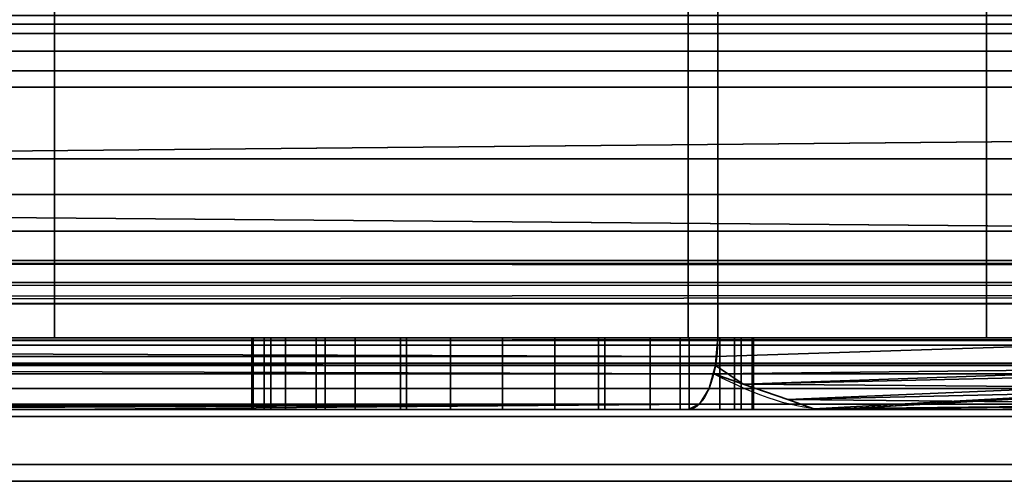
# Model space of a CAD drawing. Header units: millimetres. Extents: x -503 to 6703, y -110 to 193.
# Tile 115 of 256: x -241.74 to -228, y -29 to -22.56. Entities that reach past the tile are written whole.
import ezdxf

# ---------------------------------------------------------------- set-up
doc = ezdxf.new("R2010")
doc.units = ezdxf.units.MM
doc.layers.add('151', color=7, linetype='Continuous', true_color=0xffffff)

# ---------------------------------------------------------------- blocks, each defined once
blk = doc.blocks.new('UG_SURFACE_006')
at = {"layer": '151', "color": 252, "linetype": 'Continuous', "lineweight": 35}
for points in [[(-232, -14.5, 1159), (-306, -14.5, 1159), (-306, -27, 1159), (-232, -27, 1159)], [(-306, -14.5, 1002), (-232, -14.5, 1002), (-232, -27, 1002), (-306, -27, 1002)], [(-241.25, -14.5, 1003), (-248, -14.5, 1003), (-248, -27, 1003), (-241.25, -27, 1003)], [(-248, -14.5, 1158), (-241.25, -14.5, 1158), (-241.25, -27, 1158), (-248, -27, 1158)], [(-241.25, -27, 1003), (-232.414, -27, 1003), (-232.414, -14.5, 1003), (-241.25, -14.5, 1003)], [(-241.25, -14.5, 1158), (-232.414, -14.5, 1158), (-232.414, -27, 1158), (-241.25, -27, 1158)], [(-228.25, -14.5, 1007.164), (-232.414, -14.5, 1003), (-232.414, -27, 1003), (-228.25, -27, 1007.164)], [(-228.25, -27, 1153.836), (-232.414, -27, 1158), (-232.414, -14.5, 1158), (-228.25, -14.5, 1153.836)], [(-224, -14.5, 1151), (-232, -14.5, 1159), (-232, -27, 1159), (-224, -27, 1151)], [(-224, -27, 1010), (-232, -27, 1002), (-232, -14.5, 1002), (-224, -14.5, 1010)], [(-228.25, -27, 1007.164), (-225, -27, 1010.414), (-225, -14.5, 1010.414), (-228.25, -14.5, 1007.164)], [(-228.25, -14.5, 1153.836), (-225, -14.5, 1150.586), (-225, -27, 1150.586), (-228.25, -27, 1153.836)], [(-232, -27, 1159), (-306, -27, 1159), (-306, -27.383, 1158.924), (-232.032, -27.383, 1158.924)], [(-232.032, -27.383, 1002.076), (-306, -27.383, 1002.076), (-306, -27, 1002), (-232, -27, 1002)], [(-241.25, -27, 1014.25), (-248, -27, 1014.25), (-248, -27, 1026.238), (-246.637, -27, 1027.753)], [(-241.25, -27, 1090.5), (-248, -27, 1090.5), (-248, -27, 1096.269), (-246.649, -27, 1097.25)], [(-241.25, -27, 1110.75), (-246.915, -27, 1110.75), (-248, -27, 1111.955)], [(-248, -27, 1111.955), (-248, -27, 1129.75), (-241.25, -27, 1129.75), (-241.25, -27, 1110.75)], [(-247.684, -27, 1037.689), (-248, -27, 1037.918), (-248, -27, 1090.5), (-241.25, -27, 1090.5)], [(-241.25, -27, 1158), (-241.25, -27, 1129.75), (-248, -27, 1129.75), (-248, -27, 1158)], [(-241.25, -27, 1014.25), (-241.25, -27, 1003), (-248, -27, 1003), (-248, -27, 1014.25)], [(-241.25, -27, 1090.5), (-241.25, -27, 1035), (-246.131, -27, 1035), (-247.684, -27, 1037.689)], [(-245.34, -27, 1109), (-246.915, -27, 1110.75), (-241.25, -27, 1110.75)], [(-241.25, -27, 1097.25), (-246.649, -27, 1097.25), (-246.569, -27, 1097.309)], [(-246.649, -27, 1097.25), (-241.25, -27, 1097.25), (-241.25, -27, 1090.5)], [(-241.25, -27, 1035), (-241.25, -27, 1014.25), (-246.637, -27, 1027.753), (-245.546, -27, 1031.115)], [(-241.25, -27, 1097.25), (-246.569, -27, 1097.309), (-244.489, -27, 1100.91)], [(-245.917, -27, 1034.629), (-246.131, -27, 1035), (-241.25, -27, 1035)], [(-245.546, -27, 1031.115), (-245.917, -27, 1034.629), (-241.25, -27, 1035)], [(-244.055, -27, 1105.045), (-245.34, -27, 1109), (-241.25, -27, 1110.75)], [(-241.25, -27, 1110.75), (-241.25, -27, 1097.25), (-244.489, -27, 1100.91), (-244.055, -27, 1105.045)], [(-241.25, -27, 1035), (-238.234, -27, 1027.339), (-238.5, -27, 1026)], [(-241.25, -27, 1014.25), (-238.234, -27, 1022.661), (-237.475, -27, 1021.525)], [(-238.5, -27, 1026), (-238.5, -27, 1024), (-241.25, -27, 1014.25), (-241.25, -27, 1035)], [(-241.25, -27, 1014.25), (-236.339, -27, 1020.766), (-235, -27, 1020.5)], [(-238.5, -27, 1024), (-238.234, -27, 1022.661), (-241.25, -27, 1014.25)], [(-241.25, -27, 1035), (-236.339, -27, 1029.234), (-237.475, -27, 1028.475)], [(-235, -27, 1020.5), (-233.661, -27, 1020.766), (-228.25, -27, 1014.25), (-241.25, -27, 1014.25)], [(-237.475, -27, 1028.475), (-238.234, -27, 1027.339), (-241.25, -27, 1035)], [(-237.475, -27, 1021.525), (-236.339, -27, 1020.766), (-241.25, -27, 1014.25)], [(-241.25, -27, 1035), (-235, -27, 1029.5), (-236.339, -27, 1029.234)], [(-241.25, -27, 1097.25), (-241.25, -27, 1110.75), (-238.329, -27, 1105.082), (-238.481, -27, 1103.634)], [(-228.25, -27, 1097.25), (-241.25, -27, 1097.25), (-235.728, -27, 1100.577), (-234.272, -27, 1100.577)], [(-241.25, -27, 1110.75), (-237.601, -27, 1106.342), (-238.329, -27, 1105.082)], [(-241.25, -27, 1097.25), (-237.057, -27, 1101.168), (-235.728, -27, 1100.577)], [(-238.481, -27, 1103.634), (-238.031, -27, 1102.25), (-241.25, -27, 1097.25)], [(-241.25, -27, 1110.75), (-235, -27, 1107.5), (-236.424, -27, 1107.197)], [(-236.424, -27, 1107.197), (-237.601, -27, 1106.342), (-241.25, -27, 1110.75)], [(-238.031, -27, 1102.25), (-237.057, -27, 1101.168), (-241.25, -27, 1097.25)], [(-241.25, -27, 1129.75), (-241.25, -27, 1158), (-232.414, -27, 1158), (-228.25, -27, 1153.836)], [(-241.25, -27, 1014.25), (-228.25, -27, 1014.25), (-228.25, -27, 1007.164)], [(-228.25, -27, 1007.164), (-232.414, -27, 1003), (-241.25, -27, 1003), (-241.25, -27, 1014.25)], [(-228.25, -27, 1153.836), (-228.25, -27, 1129.75), (-241.25, -27, 1129.75)], [(-228.25, -27, 1129.75), (-228.25, -27, 1110.75), (-241.25, -27, 1110.75), (-241.25, -27, 1129.75)], [(-233.576, -27, 1107.197), (-235, -27, 1107.5), (-241.25, -27, 1110.75), (-228.25, -27, 1110.75)], [(-228.25, -27, 1097.25), (-228.25, -27, 1090.5), (-241.25, -27, 1090.5), (-241.25, -27, 1097.25)], [(-228.25, -27, 1090.5), (-228.25, -27, 1035), (-241.25, -27, 1035), (-241.25, -27, 1090.5)], [(-233.661, -27, 1029.234), (-235, -27, 1029.5), (-241.25, -27, 1035), (-228.25, -27, 1035)], [(-238.5, -28, 1026), (-238.5, -27, 1026), (-238.234, -27, 1027.339), (-238.234, -28, 1027.339)], [(-238.5, -27, 1024), (-238.5, -27, 1026), (-238.5, -28, 1026), (-238.5, -28, 1024)], [(-238.234, -28, 1022.661), (-238.234, -27, 1022.661), (-238.5, -27, 1024), (-238.5, -28, 1024)], [(-238.481, -28, 1103.634), (-238.481, -27, 1103.634), (-238.329, -27, 1105.082), (-238.329, -28, 1105.082)], [(-238.031, -28, 1102.25), (-238.031, -27, 1102.25), (-238.481, -27, 1103.634), (-238.481, -28, 1103.634)], [(-238.329, -28, 1105.082), (-238.329, -27, 1105.082), (-237.601, -27, 1106.342), (-237.601, -28, 1106.342)], [(-238.234, -28, 1027.339), (-238.234, -27, 1027.339), (-237.475, -27, 1028.475), (-237.475, -28, 1028.475)], [(-237.475, -28, 1021.525), (-237.475, -27, 1021.525), (-238.234, -27, 1022.661), (-238.234, -28, 1022.661)], [(-237.057, -28, 1101.168), (-237.057, -27, 1101.168), (-238.031, -27, 1102.25), (-238.031, -28, 1102.25)], [(-237.601, -28, 1106.342), (-237.601, -27, 1106.342), (-236.424, -27, 1107.197), (-236.424, -28, 1107.197)], [(-237.475, -28, 1028.475), (-237.475, -27, 1028.475), (-236.339, -27, 1029.234), (-236.339, -28, 1029.234)], [(-236.339, -28, 1020.766), (-236.339, -27, 1020.766), (-237.475, -27, 1021.525), (-237.475, -28, 1021.525)], [(-235.728, -28, 1100.577), (-235.728, -27, 1100.577), (-237.057, -27, 1101.168), (-237.057, -28, 1101.168)], [(-236.424, -28, 1107.197), (-236.424, -27, 1107.197), (-235, -27, 1107.5), (-235, -28, 1107.5)], [(-236.339, -28, 1029.234), (-236.339, -27, 1029.234), (-235, -27, 1029.5), (-235, -28, 1029.5)], [(-235, -28, 1020.5), (-235, -27, 1020.5), (-236.339, -27, 1020.766), (-236.339, -28, 1020.766)], [(-234.272, -28, 1100.577), (-234.272, -27, 1100.577), (-235.728, -27, 1100.577), (-235.728, -28, 1100.577)], [(-235, -28, 1107.5), (-235, -27, 1107.5), (-233.576, -27, 1107.197), (-233.576, -28, 1107.197)], [(-235, -28, 1029.5), (-235, -27, 1029.5), (-233.661, -27, 1029.234), (-233.661, -28, 1029.234)], [(-233.661, -28, 1020.766), (-233.661, -27, 1020.766), (-235, -27, 1020.5), (-235, -28, 1020.5)], [(-232.943, -28, 1101.168), (-232.943, -27, 1101.168), (-234.272, -27, 1100.577), (-234.272, -28, 1100.577)], [(-234.272, -27, 1100.577), (-232.943, -27, 1101.168), (-228.25, -27, 1097.25)], [(-233.661, -28, 1029.234), (-233.661, -27, 1029.234), (-232.525, -27, 1028.475), (-232.525, -28, 1028.475)], [(-232.525, -28, 1021.525), (-232.525, -27, 1021.525), (-233.661, -27, 1020.766), (-233.661, -28, 1020.766)], [(-228.25, -27, 1014.25), (-233.661, -27, 1020.766), (-232.525, -27, 1021.525)], [(-232.525, -27, 1028.475), (-233.661, -27, 1029.234), (-228.25, -27, 1035)], [(-233.576, -28, 1107.197), (-233.576, -27, 1107.197), (-232.399, -27, 1106.342), (-232.399, -28, 1106.342)], [(-228.25, -27, 1110.75), (-232.399, -27, 1106.342), (-233.576, -27, 1107.197)], [(-231.969, -28, 1102.25), (-231.969, -27, 1102.25), (-232.943, -27, 1101.168), (-232.943, -28, 1101.168)], [(-228.25, -27, 1097.25), (-232.943, -27, 1101.168), (-231.969, -27, 1102.25)], [(-232.525, -28, 1028.475), (-232.525, -27, 1028.475), (-231.766, -27, 1027.339), (-231.766, -28, 1027.339)], [(-231.766, -28, 1022.661), (-231.766, -27, 1022.661), (-232.525, -27, 1021.525), (-232.525, -28, 1021.525)], [(-228.25, -27, 1035), (-231.766, -27, 1027.339), (-232.525, -27, 1028.475)], [(-232.525, -27, 1021.525), (-231.766, -27, 1022.661), (-228.25, -27, 1014.25)], [(-232.399, -28, 1106.342), (-232.399, -27, 1106.342), (-231.671, -27, 1105.082), (-231.671, -28, 1105.082)], [(-231.671, -27, 1105.082), (-232.399, -27, 1106.342), (-228.25, -27, 1110.75)], [(-224, -27, 1151), (-232, -27, 1159), (-232.032, -27.383, 1158.924), (-224.076, -27.383, 1150.968)], [(-232, -27, 1002), (-224, -27, 1010), (-224.076, -27.383, 1010.032), (-232.032, -27.383, 1002.076)], [(-231.519, -28, 1103.634), (-231.519, -27, 1103.634), (-231.969, -27, 1102.25), (-231.969, -28, 1102.25)], [(-228.25, -27, 1097.25), (-231.969, -27, 1102.25), (-231.519, -27, 1103.634)], [(-231.766, -28, 1027.339), (-231.766, -27, 1027.339), (-231.5, -27, 1026), (-231.5, -28, 1026)], [(-231.5, -28, 1024), (-231.5, -27, 1024), (-231.766, -27, 1022.661), (-231.766, -28, 1022.661)], [(-228.25, -27, 1014.25), (-231.766, -27, 1022.661), (-231.5, -27, 1024)], [(-231.5, -27, 1026), (-231.766, -27, 1027.339), (-228.25, -27, 1035)], [(-231.671, -28, 1105.082), (-231.671, -27, 1105.082), (-231.519, -27, 1103.634), (-231.519, -28, 1103.634)], [(-231.519, -27, 1103.634), (-231.671, -27, 1105.082), (-228.25, -27, 1110.75), (-228.25, -27, 1097.25)], [(-231.5, -27, 1026), (-231.5, -27, 1024), (-231.5, -28, 1024), (-231.5, -28, 1026)], [(-228.25, -27, 1035), (-228.25, -27, 1014.25), (-231.5, -27, 1024), (-231.5, -27, 1026)], [(-228.25, -27, 1007.164), (-228.25, -27, 1014.25), (-225, -27, 1014.25), (-225, -27, 1010.414)], [(-225, -27, 1150.586), (-225, -27, 1129.75), (-228.25, -27, 1129.75), (-228.25, -27, 1153.836)], [(-225, -27, 1129.75), (-225, -27, 1110.75), (-228.25, -27, 1110.75), (-228.25, -27, 1129.75)], [(-225, -27, 1110.75), (-225, -27, 1097.25), (-228.25, -27, 1097.25), (-228.25, -27, 1110.75)], [(-225, -27, 1097.25), (-225, -27, 1090.5), (-228.25, -27, 1090.5), (-228.25, -27, 1097.25)], [(-225, -27, 1090.5), (-225, -27, 1035), (-228.25, -27, 1035), (-228.25, -27, 1090.5)], [(-225, -27, 1035), (-225, -27, 1014.25), (-228.25, -27, 1014.25), (-228.25, -27, 1035)], [(-232.032, -27.383, 1158.924), (-306, -27.383, 1158.924), (-306, -27.707, 1158.707), (-232.121, -27.707, 1158.707)], [(-232.121, -27.707, 1002.293), (-306, -27.707, 1002.293), (-306, -27.383, 1002.076), (-232.032, -27.383, 1002.076)], [(-224.076, -27.383, 1150.968), (-232.032, -27.383, 1158.924), (-232.121, -27.707, 1158.707), (-224.293, -27.707, 1150.879)], [(-232.032, -27.383, 1002.076), (-224.076, -27.383, 1010.032), (-224.293, -27.707, 1010.121), (-232.121, -27.707, 1002.293)], [(-232.121, -27.707, 1158.707), (-306, -27.707, 1158.707), (-306, -27.924, 1158.383), (-232.256, -27.924, 1158.383)], [(-232.256, -27.924, 1002.617), (-306, -27.924, 1002.617), (-306, -27.707, 1002.293), (-232.121, -27.707, 1002.293)], [(-224.293, -27.707, 1150.879), (-232.121, -27.707, 1158.707), (-232.256, -27.924, 1158.383), (-224.617, -27.924, 1150.744)], [(-232.121, -27.707, 1002.293), (-224.293, -27.707, 1010.121), (-224.617, -27.924, 1010.256), (-232.256, -27.924, 1002.617)], [(-232.256, -27.924, 1158.383), (-306, -27.924, 1158.383), (-306, -28, 1158), (-266.75, -28, 1158)], [(-306, -27.924, 1002.617), (-232.256, -27.924, 1002.617), (-260, -28, 1003), (-263.25, -28, 1003)], [(-232.256, -27.924, 1158.383), (-266.75, -28, 1158), (-263.25, -28, 1158)], [(-232.256, -27.924, 1158.383), (-263.25, -28, 1158), (-260, -28, 1158)], [(-260, -28, 1158), (-248, -28, 1158), (-232.256, -27.924, 1158.383)], [(-232.256, -27.924, 1002.617), (-248, -28, 1003), (-260, -28, 1003)], [(-232.256, -27.924, 1158.383), (-248, -28, 1158), (-241.25, -28, 1158)], [(-232.256, -27.924, 1002.617), (-241.25, -28, 1003), (-248, -28, 1003)], [(-241.25, -28, 1090.5), (-248, -28, 1090.5), (-248, -28, 1037.918), (-247.684, -28, 1037.689)], [(-241.25, -28, 1110.75), (-241.25, -28, 1129.75), (-248, -28, 1129.75), (-248, -28, 1111.955)], [(-246.649, -28, 1097.25), (-248, -28, 1096.269), (-248, -28, 1090.5), (-241.25, -28, 1090.5)], [(-248, -28, 1111.955), (-246.915, -28, 1110.75), (-241.25, -28, 1110.75)], [(-246.637, -28, 1027.753), (-248, -28, 1026.238), (-248, -28, 1014.25), (-241.25, -28, 1014.25)], [(-248, -28, 1158), (-248, -28, 1129.75), (-241.25, -28, 1129.75), (-241.25, -28, 1158)], [(-248, -28, 1014.25), (-248, -28, 1003), (-241.25, -28, 1003), (-241.25, -28, 1014.25)], [(-247.684, -28, 1037.689), (-246.131, -28, 1035), (-241.25, -28, 1035), (-241.25, -28, 1090.5)], [(-241.25, -28, 1110.75), (-246.915, -28, 1110.75), (-245.34, -28, 1109)], [(-241.25, -28, 1090.5), (-241.25, -28, 1097.25), (-246.649, -28, 1097.25)], [(-246.569, -28, 1097.309), (-246.649, -28, 1097.25), (-241.25, -28, 1097.25)], [(-245.546, -28, 1031.115), (-246.637, -28, 1027.753), (-241.25, -28, 1014.25), (-241.25, -28, 1035)], [(-244.489, -28, 1100.91), (-246.569, -28, 1097.309), (-241.25, -28, 1097.25)], [(-241.25, -28, 1035), (-246.131, -28, 1035), (-245.917, -28, 1034.629)], [(-241.25, -28, 1035), (-245.917, -28, 1034.629), (-245.546, -28, 1031.115)], [(-241.25, -28, 1110.75), (-245.34, -28, 1109), (-244.055, -28, 1105.045)], [(-244.055, -28, 1105.045), (-244.489, -28, 1100.91), (-241.25, -28, 1097.25), (-241.25, -28, 1110.75)], [(-241.25, -28, 1158), (-232.414, -28, 1158), (-232.256, -27.924, 1158.383)], [(-232.256, -27.924, 1002.617), (-232.414, -28, 1003), (-241.25, -28, 1003)], [(-241.25, -28, 1014.25), (-238.234, -28, 1022.661), (-238.5, -28, 1024)], [(-241.25, -28, 1035), (-238.234, -28, 1027.339), (-237.475, -28, 1028.475)], [(-238.5, -28, 1024), (-238.5, -28, 1026), (-241.25, -28, 1035), (-241.25, -28, 1014.25)], [(-238.5, -28, 1026), (-238.234, -28, 1027.339), (-241.25, -28, 1035)], [(-241.25, -28, 1014.25), (-236.339, -28, 1020.766), (-237.475, -28, 1021.525)], [(-241.25, -28, 1035), (-236.339, -28, 1029.234), (-235, -28, 1029.5)], [(-237.475, -28, 1021.525), (-238.234, -28, 1022.661), (-241.25, -28, 1014.25)], [(-235, -28, 1029.5), (-233.661, -28, 1029.234), (-228.25, -28, 1035), (-241.25, -28, 1035)], [(-241.25, -28, 1014.25), (-235, -28, 1020.5), (-236.339, -28, 1020.766)], [(-237.475, -28, 1028.475), (-236.339, -28, 1029.234), (-241.25, -28, 1035)], [(-241.25, -28, 1097.25), (-238.031, -28, 1102.25), (-238.481, -28, 1103.634)], [(-238.481, -28, 1103.634), (-238.329, -28, 1105.082), (-241.25, -28, 1110.75), (-241.25, -28, 1097.25)], [(-228.25, -28, 1110.75), (-241.25, -28, 1110.75), (-235, -28, 1107.5), (-233.576, -28, 1107.197)], [(-241.25, -28, 1110.75), (-237.601, -28, 1106.342), (-236.424, -28, 1107.197)], [(-241.25, -28, 1097.25), (-237.057, -28, 1101.168), (-238.031, -28, 1102.25)], [(-238.329, -28, 1105.082), (-237.601, -28, 1106.342), (-241.25, -28, 1110.75)], [(-241.25, -28, 1097.25), (-228.25, -28, 1097.25), (-234.272, -28, 1100.577), (-235.728, -28, 1100.577)], [(-235.728, -28, 1100.577), (-237.057, -28, 1101.168), (-241.25, -28, 1097.25)], [(-236.424, -28, 1107.197), (-235, -28, 1107.5), (-241.25, -28, 1110.75)], [(-241.25, -28, 1014.25), (-241.25, -28, 1003), (-232.414, -28, 1003), (-228.25, -28, 1007.164)], [(-241.25, -28, 1129.75), (-228.25, -28, 1129.75), (-228.25, -28, 1153.836)], [(-228.25, -28, 1153.836), (-232.414, -28, 1158), (-241.25, -28, 1158), (-241.25, -28, 1129.75)], [(-228.25, -28, 1007.164), (-228.25, -28, 1014.25), (-241.25, -28, 1014.25)], [(-241.25, -28, 1129.75), (-241.25, -28, 1110.75), (-228.25, -28, 1110.75), (-228.25, -28, 1129.75)], [(-241.25, -28, 1097.25), (-241.25, -28, 1090.5), (-228.25, -28, 1090.5), (-228.25, -28, 1097.25)], [(-241.25, -28, 1090.5), (-241.25, -28, 1035), (-228.25, -28, 1035), (-228.25, -28, 1090.5)], [(-233.661, -28, 1020.766), (-235, -28, 1020.5), (-241.25, -28, 1014.25), (-228.25, -28, 1014.25)], [(-232.943, -28, 1101.168), (-234.272, -28, 1100.577), (-228.25, -28, 1097.25)], [(-228.25, -28, 1035), (-233.661, -28, 1029.234), (-232.525, -28, 1028.475)], [(-232.525, -28, 1021.525), (-233.661, -28, 1020.766), (-228.25, -28, 1014.25)], [(-233.576, -28, 1107.197), (-232.399, -28, 1106.342), (-228.25, -28, 1110.75)], [(-231.969, -28, 1102.25), (-232.943, -28, 1101.168), (-228.25, -28, 1097.25)], [(-228.25, -28, 1014.25), (-231.766, -28, 1022.661), (-232.525, -28, 1021.525)], [(-232.525, -28, 1028.475), (-231.766, -28, 1027.339), (-228.25, -28, 1035)], [(-224.617, -27.924, 1150.744), (-232.256, -27.924, 1158.383), (-232.414, -28, 1158), (-228.25, -28, 1153.836)], [(-228.25, -28, 1007.164), (-232.414, -28, 1003), (-232.256, -27.924, 1002.617), (-224.617, -27.924, 1010.256)], [(-228.25, -28, 1110.75), (-232.399, -28, 1106.342), (-231.671, -28, 1105.082)], [(-231.519, -28, 1103.634), (-231.969, -28, 1102.25), (-228.25, -28, 1097.25)], [(-228.25, -28, 1035), (-231.766, -28, 1027.339), (-231.5, -28, 1026)], [(-231.5, -28, 1024), (-231.766, -28, 1022.661), (-228.25, -28, 1014.25)], [(-228.25, -28, 1097.25), (-228.25, -28, 1110.75), (-231.671, -28, 1105.082), (-231.519, -28, 1103.634)], [(-231.5, -28, 1026), (-231.5, -28, 1024), (-228.25, -28, 1014.25), (-228.25, -28, 1035)], [(-228.25, -28, 1153.836), (-225, -28, 1150.586), (-224.617, -27.924, 1150.744)], [(-224.617, -27.924, 1010.256), (-225, -28, 1010.414), (-228.25, -28, 1007.164)], [(-228.25, -28, 1153.836), (-228.25, -28, 1129.75), (-225, -28, 1129.75), (-225, -28, 1150.586)], [(-225, -28, 1010.414), (-225, -28, 1014.25), (-228.25, -28, 1014.25), (-228.25, -28, 1007.164)], [(-228.25, -28, 1129.75), (-228.25, -28, 1110.75), (-225, -28, 1110.75), (-225, -28, 1129.75)], [(-228.25, -28, 1110.75), (-228.25, -28, 1097.25), (-225, -28, 1097.25), (-225, -28, 1110.75)], [(-228.25, -28, 1097.25), (-228.25, -28, 1090.5), (-225, -28, 1090.5), (-225, -28, 1097.25)], [(-228.25, -28, 1090.5), (-228.25, -28, 1035), (-225, -28, 1035), (-225, -28, 1090.5)], [(-228.25, -28, 1035), (-228.25, -28, 1014.25), (-225, -28, 1014.25), (-225, -28, 1035)]]:
    blk.add_3dface(points, dxfattribs=at)
blk = doc.blocks.new('UG_SURFACE_017')
at = {"layer": '151', "color": 250, "linetype": 'Continuous', "lineweight": 35}
for points in [[(-308.5, -21.648, 0.728), (308.5, -21.648, 0.728), (308.5, -22.621, 1.379), (-308.5, -22.621, 1.379)], [(-308.5, -23.5, 23.5), (308.5, -23.5, 23.5), (308.5, -22.5, 23.5), (-308.5, -22.5, 23.5)], [(-308.5, -22.621, 1.379), (308.5, -22.621, 1.379), (308.5, -23.272, 2.352), (-308.5, -23.272, 2.352)], [(-308.5, -23.272, 2.352), (308.5, -23.272, 2.352), (308.5, -23.5, 3.5), (-308.5, -23.5, 3.5)], [(-308.5, -23.5, 3.5), (308.5, -23.5, 3.5), (308.5, -23.5, 23.5), (-308.5, -23.5, 23.5)]]:
    blk.add_3dface(points, dxfattribs=at)
blk = doc.blocks.new('UG_SURFACE_018')
at = {"layer": '151', "color": 252, "linetype": 'Continuous', "lineweight": 35}
for points in [[(-308.5, -20.228, 24), (308.5, -20.228, 24), (308.5, -23.5, 24), (-308.5, -23.5, 24)], [(-308.5, -24.5, 30.5), (308.5, -24.5, 30.5), (308.5, -20.25, 30.5), (-308.5, -20.25, 30.5)], [(-308.5, -23, 28), (308.5, -23, 28), (308.5, -23.5, 29.5), (-308.5, -23.5, 29.5)], [(-308.5, -23.5, 26.5), (308.5, -23.5, 26.5), (308.5, -23, 28), (-308.5, -23, 28)], [(-308.5, -23.5, 0.5), (308.5, -23.5, 0.5), (308.5, -24.5, 0.5), (-308.5, -24.5, 0.5)], [(-308.5, -23.5, 24), (308.5, -23.5, 24), (308.5, -23.5, 0.5), (-308.5, -23.5, 0.5)], [(-308.5, -23.5, 29.5), (308.5, -23.5, 29.5), (308.5, -24.5, 29.5), (-308.5, -24.5, 29.5)], [(-308.5, -24.5, 26.5), (308.5, -24.5, 26.5), (308.5, -23.5, 26.5), (-308.5, -23.5, 26.5)], [(-308.5, -24.5, 0.5), (308.5, -24.5, 0.5), (308.5, -24.5, 26.5), (-308.5, -24.5, 26.5)], [(-308.5, -24.5, 29.5), (308.5, -24.5, 29.5), (308.5, -24.5, 30.5), (-308.5, -24.5, 30.5)]]:
    blk.add_3dface(points, dxfattribs=at)
blk = doc.blocks.new('UG_SURFACE_041')
at = {"layer": '151', "color": 35, "linetype": 'Continuous', "lineweight": 35}
for points in [[(-306, -14.5, 1002), (-232, -14.5, 1002), (-232, -27, 1002), (-306, -27, 1002)], [(-232, -14.5, 1159), (-306, -14.5, 1159), (-306, -27, 1159), (-232, -27, 1159)], [(-241.25, -14.5, 1003), (-248, -14.5, 1003), (-248, -27, 1003), (-241.25, -27, 1003)], [(-248, -14.5, 1158), (-241.25, -14.5, 1158), (-241.25, -27, 1158), (-248, -27, 1158)], [(-241.25, -27, 1003), (-232.414, -27, 1003), (-232.414, -14.5, 1003), (-241.25, -14.5, 1003)], [(-241.25, -14.5, 1158), (-232.414, -14.5, 1158), (-232.414, -27, 1158), (-241.25, -27, 1158)], [(-228.25, -14.5, 1007.164), (-232.414, -14.5, 1003), (-232.414, -27, 1003), (-228.25, -27, 1007.164)], [(-228.25, -27, 1153.836), (-232.414, -27, 1158), (-232.414, -14.5, 1158), (-228.25, -14.5, 1153.836)], [(-224, -14.5, 1151), (-232, -14.5, 1159), (-232, -27, 1159), (-224, -27, 1151)], [(-224, -27, 1010), (-232, -27, 1002), (-232, -14.5, 1002), (-224, -14.5, 1010)], [(-228.25, -27, 1007.164), (-225, -27, 1010.414), (-225, -14.5, 1010.414), (-228.25, -14.5, 1007.164)], [(-228.25, -14.5, 1153.836), (-225, -14.5, 1150.586), (-225, -27, 1150.586), (-228.25, -27, 1153.836)], [(309, -30, 2017), (309, -19.41, 2017), (-309, -19.41, 2017), (-309, -24.75, 2017)], [(-307, -19.41, 30.5), (307, -19.41, 30.5), (-309, -25, 30.5), (-309, -24.75, 30.5)], [(307, -19.41, 30.5), (309, -19.41, 30.5), (309, -25, 30.5), (-309, -25, 30.5)], [(-219, -22.753, 1171.853), (-306, -22.753, 1171.853), (-306, -19.5, 1172.5), (-219, -19.5, 1172.5)], [(-219, -19.5, 996.5), (-306, -19.5, 996.5), (-306, -22.753, 997.147), (-219, -22.753, 997.147)], [(-219, -25.51, 1170.01), (-306, -25.51, 1170.01), (-306, -22.753, 1171.853), (-219, -22.753, 1171.853)], [(-219, -22.753, 997.147), (-306, -22.753, 997.147), (-306, -25.51, 998.99), (-219, -25.51, 998.99)], [(-309, -24.75, 2017), (-309, -30, 2017), (309, -30, 2017)], [(-309, -30), (-309, -25), (309, -25), (309, -30)], [(-309, -25), (-309, -25, 30.5), (309, -25, 30.5), (309, -25)], [(-219, -27.353, 1167.253), (-306, -27.353, 1167.253), (-306, -25.51, 1170.01), (-219, -25.51, 1170.01)], [(-219, -25.51, 998.99), (-306, -25.51, 998.99), (-306, -27.353, 1001.747), (-219, -27.353, 1001.747)], [(-306, -27, 1002), (-232, -27, 1002), (-232.021, -27.257, 1002.051)], [(-232.021, -27.257, 1002.051), (-306, -27.26, 1002.035), (-306, -27, 1002)], [(-232, -27, 1159), (-306, -27, 1159), (-306, -27.383, 1158.924), (-232.032, -27.383, 1158.924)], [(-241.25, -27, 1014.25), (-248, -27, 1014.25), (-248, -27, 1026.238), (-246.637, -27, 1027.753)], [(-241.25, -27, 1090.5), (-248, -27, 1090.5), (-248, -27, 1096.269), (-246.649, -27, 1097.25)], [(-241.25, -27, 1110.75), (-246.915, -27, 1110.75), (-248, -27, 1111.955)], [(-248, -27, 1111.955), (-248, -27, 1129.75), (-241.25, -27, 1129.75), (-241.25, -27, 1110.75)], [(-247.684, -27, 1037.689), (-248, -27, 1037.918), (-248, -27, 1090.5), (-241.25, -27, 1090.5)], [(-241.25, -27, 1158), (-241.25, -27, 1129.75), (-248, -27, 1129.75), (-248, -27, 1158)], [(-241.25, -27, 1014.25), (-241.25, -27, 1003), (-248, -27, 1003), (-248, -27, 1014.25)], [(-241.25, -27, 1090.5), (-241.25, -27, 1035), (-246.131, -27, 1035), (-247.684, -27, 1037.689)], [(-245.34, -27, 1109), (-246.915, -27, 1110.75), (-241.25, -27, 1110.75)], [(-241.25, -27, 1097.25), (-246.649, -27, 1097.25), (-246.569, -27, 1097.309)], [(-246.649, -27, 1097.25), (-241.25, -27, 1097.25), (-241.25, -27, 1090.5)], [(-241.25, -27, 1035), (-241.25, -27, 1014.25), (-246.637, -27, 1027.753), (-245.546, -27, 1031.115)], [(-241.25, -27, 1097.25), (-246.569, -27, 1097.309), (-244.489, -27, 1100.91)], [(-245.917, -27, 1034.629), (-246.131, -27, 1035), (-241.25, -27, 1035)], [(-245.546, -27, 1031.115), (-245.917, -27, 1034.629), (-241.25, -27, 1035)], [(-244.055, -27, 1105.045), (-245.34, -27, 1109), (-241.25, -27, 1110.75)], [(-241.25, -27, 1110.75), (-241.25, -27, 1097.25), (-244.489, -27, 1100.91), (-244.055, -27, 1105.045)], [(-241.25, -27, 1035), (-238.234, -27, 1027.339), (-238.5, -27, 1026)], [(-241.25, -27, 1014.25), (-238.234, -27, 1022.661), (-237.475, -27, 1021.525)], [(-238.5, -27, 1026), (-238.5, -27, 1024), (-241.25, -27, 1014.25), (-241.25, -27, 1035)], [(-241.25, -27, 1014.25), (-236.339, -27, 1020.766), (-235, -27, 1020.5)], [(-238.5, -27, 1024), (-238.234, -27, 1022.661), (-241.25, -27, 1014.25)], [(-241.25, -27, 1035), (-236.339, -27, 1029.234), (-237.475, -27, 1028.475)], [(-235, -27, 1020.5), (-233.661, -27, 1020.766), (-228.25, -27, 1014.25), (-241.25, -27, 1014.25)], [(-237.475, -27, 1028.475), (-238.234, -27, 1027.339), (-241.25, -27, 1035)], [(-237.475, -27, 1021.525), (-236.339, -27, 1020.766), (-241.25, -27, 1014.25)], [(-241.25, -27, 1035), (-235, -27, 1029.5), (-236.339, -27, 1029.234)], [(-241.25, -27, 1097.25), (-241.25, -27, 1110.75), (-238.329, -27, 1105.082), (-238.481, -27, 1103.634)], [(-228.25, -27, 1097.25), (-241.25, -27, 1097.25), (-235.728, -27, 1100.577), (-234.272, -27, 1100.577)], [(-241.25, -27, 1110.75), (-237.601, -27, 1106.342), (-238.329, -27, 1105.082)], [(-241.25, -27, 1097.25), (-237.057, -27, 1101.168), (-235.728, -27, 1100.577)], [(-238.481, -27, 1103.634), (-238.031, -27, 1102.25), (-241.25, -27, 1097.25)], [(-241.25, -27, 1110.75), (-235, -27, 1107.5), (-236.424, -27, 1107.197)], [(-236.424, -27, 1107.197), (-237.601, -27, 1106.342), (-241.25, -27, 1110.75)], [(-238.031, -27, 1102.25), (-237.057, -27, 1101.168), (-241.25, -27, 1097.25)], [(-241.25, -27, 1129.75), (-241.25, -27, 1158), (-232.414, -27, 1158), (-228.25, -27, 1153.836)], [(-241.25, -27, 1014.25), (-228.25, -27, 1014.25), (-228.25, -27, 1007.164)], [(-228.25, -27, 1007.164), (-232.414, -27, 1003), (-241.25, -27, 1003), (-241.25, -27, 1014.25)], [(-228.25, -27, 1153.836), (-228.25, -27, 1129.75), (-241.25, -27, 1129.75)], [(-228.25, -27, 1129.75), (-228.25, -27, 1110.75), (-241.25, -27, 1110.75), (-241.25, -27, 1129.75)], [(-233.576, -27, 1107.197), (-235, -27, 1107.5), (-241.25, -27, 1110.75), (-228.25, -27, 1110.75)], [(-228.25, -27, 1097.25), (-228.25, -27, 1090.5), (-241.25, -27, 1090.5), (-241.25, -27, 1097.25)], [(-228.25, -27, 1090.5), (-228.25, -27, 1035), (-241.25, -27, 1035), (-241.25, -27, 1090.5)], [(-233.661, -27, 1029.234), (-235, -27, 1029.5), (-241.25, -27, 1035), (-228.25, -27, 1035)], [(-238.5, -28, 1026), (-238.5, -27, 1026), (-238.234, -27, 1027.339), (-238.234, -28, 1027.339)], [(-238.5, -27, 1024), (-238.5, -27, 1026), (-238.5, -28, 1026), (-238.5, -28, 1024)], [(-238.234, -28, 1022.661), (-238.234, -27, 1022.661), (-238.5, -27, 1024), (-238.5, -28, 1024)], [(-238.481, -28, 1103.634), (-238.481, -27, 1103.634), (-238.329, -27, 1105.082), (-238.329, -28, 1105.082)], [(-238.031, -28, 1102.25), (-238.031, -27, 1102.25), (-238.481, -27, 1103.634), (-238.481, -28, 1103.634)], [(-238.329, -28, 1105.082), (-238.329, -27, 1105.082), (-237.601, -27, 1106.342), (-237.601, -28, 1106.342)], [(-238.234, -28, 1027.339), (-238.234, -27, 1027.339), (-237.475, -27, 1028.475), (-237.475, -28, 1028.475)], [(-237.475, -28, 1021.525), (-237.475, -27, 1021.525), (-238.234, -27, 1022.661), (-238.234, -28, 1022.661)], [(-237.057, -28, 1101.168), (-237.057, -27, 1101.168), (-238.031, -27, 1102.25), (-238.031, -28, 1102.25)], [(-237.601, -28, 1106.342), (-237.601, -27, 1106.342), (-236.424, -27, 1107.197), (-236.424, -28, 1107.197)], [(-237.475, -28, 1028.475), (-237.475, -27, 1028.475), (-236.339, -27, 1029.234), (-236.339, -28, 1029.234)], [(-236.339, -28, 1020.766), (-236.339, -27, 1020.766), (-237.475, -27, 1021.525), (-237.475, -28, 1021.525)], [(-235.728, -28, 1100.577), (-235.728, -27, 1100.577), (-237.057, -27, 1101.168), (-237.057, -28, 1101.168)], [(-236.424, -28, 1107.197), (-236.424, -27, 1107.197), (-235, -27, 1107.5), (-235, -28, 1107.5)], [(-236.339, -28, 1029.234), (-236.339, -27, 1029.234), (-235, -27, 1029.5), (-235, -28, 1029.5)], [(-235, -28, 1020.5), (-235, -27, 1020.5), (-236.339, -27, 1020.766), (-236.339, -28, 1020.766)], [(-234.272, -28, 1100.577), (-234.272, -27, 1100.577), (-235.728, -27, 1100.577), (-235.728, -28, 1100.577)], [(-235, -28, 1029.5), (-235, -27, 1029.5), (-233.661, -27, 1029.234), (-233.661, -28, 1029.234)], [(-233.661, -28, 1020.766), (-233.661, -27, 1020.766), (-235, -27, 1020.5), (-235, -28, 1020.5)], [(-235, -28, 1107.5), (-235, -27, 1107.5), (-233.576, -27, 1107.197), (-233.576, -28, 1107.197)], [(-234.272, -27, 1100.577), (-232.943, -27, 1101.168), (-228.25, -27, 1097.25)], [(-232.943, -28, 1101.168), (-232.943, -27, 1101.168), (-234.272, -27, 1100.577), (-234.272, -28, 1100.577)], [(-228.25, -27, 1014.25), (-233.661, -27, 1020.766), (-232.525, -27, 1021.525)], [(-232.525, -27, 1028.475), (-233.661, -27, 1029.234), (-228.25, -27, 1035)], [(-233.661, -28, 1029.234), (-233.661, -27, 1029.234), (-232.525, -27, 1028.475), (-232.525, -28, 1028.475)], [(-232.525, -28, 1021.525), (-232.525, -27, 1021.525), (-233.661, -27, 1020.766), (-233.661, -28, 1020.766)], [(-228.25, -27, 1110.75), (-232.399, -27, 1106.342), (-233.576, -27, 1107.197)], [(-233.576, -28, 1107.197), (-233.576, -27, 1107.197), (-232.399, -27, 1106.342), (-232.399, -28, 1106.342)], [(-228.25, -27, 1097.25), (-232.943, -27, 1101.168), (-231.969, -27, 1102.25)], [(-231.969, -28, 1102.25), (-231.969, -27, 1102.25), (-232.943, -27, 1101.168), (-232.943, -28, 1101.168)], [(-228.25, -27, 1035), (-231.766, -27, 1027.339), (-232.525, -27, 1028.475)], [(-232.525, -27, 1021.525), (-231.766, -27, 1022.661), (-228.25, -27, 1014.25)], [(-232.525, -28, 1028.475), (-232.525, -27, 1028.475), (-231.766, -27, 1027.339), (-231.766, -28, 1027.339)], [(-231.766, -28, 1022.661), (-231.766, -27, 1022.661), (-232.525, -27, 1021.525), (-232.525, -28, 1021.525)], [(-231.671, -27, 1105.082), (-232.399, -27, 1106.342), (-228.25, -27, 1110.75)], [(-232.399, -28, 1106.342), (-232.399, -27, 1106.342), (-231.671, -27, 1105.082), (-231.671, -28, 1105.082)], [(-224, -27, 1010), (-224.076, -27.383, 1010.032), (-232.032, -27.383, 1002.076), (-232.021, -27.257, 1002.051)], [(-224, -27, 1151), (-232, -27, 1159), (-232.032, -27.383, 1158.924), (-224.076, -27.383, 1150.968)], [(-232.021, -27.257, 1002.051), (-232, -27, 1002), (-224, -27, 1010)], [(-228.25, -27, 1097.25), (-231.969, -27, 1102.25), (-231.519, -27, 1103.634)], [(-231.519, -28, 1103.634), (-231.519, -27, 1103.634), (-231.969, -27, 1102.25), (-231.969, -28, 1102.25)], [(-228.25, -27, 1014.25), (-231.766, -27, 1022.661), (-231.5, -27, 1024)], [(-231.5, -27, 1026), (-231.766, -27, 1027.339), (-228.25, -27, 1035)], [(-231.766, -28, 1027.339), (-231.766, -27, 1027.339), (-231.5, -27, 1026), (-231.5, -28, 1026)], [(-231.5, -28, 1024), (-231.5, -27, 1024), (-231.766, -27, 1022.661), (-231.766, -28, 1022.661)], [(-231.519, -27, 1103.634), (-231.671, -27, 1105.082), (-228.25, -27, 1110.75), (-228.25, -27, 1097.25)], [(-231.671, -28, 1105.082), (-231.671, -27, 1105.082), (-231.519, -27, 1103.634), (-231.519, -28, 1103.634)], [(-228.25, -27, 1035), (-228.25, -27, 1014.25), (-231.5, -27, 1024), (-231.5, -27, 1026)], [(-231.5, -27, 1026), (-231.5, -27, 1024), (-231.5, -28, 1024), (-231.5, -28, 1026)], [(-228.25, -27, 1007.164), (-228.25, -27, 1014.25), (-225, -27, 1014.25), (-225, -27, 1010.414)], [(-225, -27, 1150.586), (-225, -27, 1129.75), (-228.25, -27, 1129.75), (-228.25, -27, 1153.836)], [(-225, -27, 1129.75), (-225, -27, 1110.75), (-228.25, -27, 1110.75), (-228.25, -27, 1129.75)], [(-225, -27, 1110.75), (-225, -27, 1097.25), (-228.25, -27, 1097.25), (-228.25, -27, 1110.75)], [(-225, -27, 1097.25), (-225, -27, 1090.5), (-228.25, -27, 1090.5), (-228.25, -27, 1097.25)], [(-225, -27, 1090.5), (-225, -27, 1035), (-228.25, -27, 1035), (-228.25, -27, 1090.5)], [(-225, -27, 1035), (-225, -27, 1014.25), (-228.25, -27, 1014.25), (-228.25, -27, 1035)], [(-306, -27.26, 1002.035), (-232.021, -27.257, 1002.051), (-232.032, -27.383, 1002.076)], [(-306, -27.26, 1002.035), (-232.032, -27.383, 1002.076), (-232.056, -27.503, 1002.136)], [(-232.056, -27.503, 1002.136), (-306, -27.503, 1002.136), (-306, -27.26, 1002.035)], [(-219, -28, 1164), (-306, -28, 1164), (-306, -27.353, 1167.253), (-219, -27.353, 1167.253)], [(-219, -27.353, 1001.747), (-306, -27.353, 1001.747), (-306, -27.503, 1002.136), (-232.056, -27.503, 1002.136)], [(-232.032, -27.383, 1158.924), (-306, -27.383, 1158.924), (-306, -27.707, 1158.707), (-232.121, -27.707, 1158.707)], [(-224.076, -27.383, 1150.968), (-232.032, -27.383, 1158.924), (-232.121, -27.707, 1158.707), (-224.293, -27.707, 1150.879)], [(-219, -27.353, 1001.747), (-232.056, -27.503, 1002.136), (-231.647, -27.644, 1002.836)], [(-231.647, -27.644, 1002.836), (-232.056, -27.503, 1002.136), (-232.032, -27.383, 1002.076)], [(-231.647, -27.644, 1002.836), (-232.032, -27.383, 1002.076), (-224.076, -27.383, 1010.032)], [(-219, -27.353, 1001.747), (-231.647, -27.644, 1002.836), (-231.023, -27.86, 1003.904)], [(-224.076, -27.383, 1010.032), (-224.293, -27.707, 1010.121), (-231.647, -27.644, 1002.836)], [(-231.023, -27.86, 1003.904), (-230.657, -27.987, 1004.53), (-219, -27.353, 1001.747)], [(-219, -27.353, 1001.747), (-230.657, -27.987, 1004.53), (-230.426, -28, 1004.977)], [(-219, -27.353, 1001.747), (-230.426, -28, 1004.977), (-230.414, -28, 1005)], [(-230.414, -28, 1005), (-219, -28, 1005), (-219, -27.353, 1001.747)], [(-232.121, -27.707, 1158.707), (-306, -27.707, 1158.707), (-306, -27.924, 1158.383), (-232.256, -27.924, 1158.383)], [(-224.293, -27.707, 1150.879), (-232.121, -27.707, 1158.707), (-232.256, -27.924, 1158.383), (-224.617, -27.924, 1150.744)], [(-231.023, -27.86, 1003.904), (-231.647, -27.644, 1002.836), (-224.293, -27.707, 1010.121)], [(-224.293, -27.707, 1010.121), (-224.617, -27.924, 1010.256), (-231.023, -27.86, 1003.904)], [(-230.657, -27.987, 1004.53), (-231.023, -27.86, 1003.904), (-224.617, -27.924, 1010.256)], [(-232.256, -27.924, 1158.383), (-306, -27.924, 1158.383), (-306, -28, 1158), (-232.414, -28, 1158)], [(-232.414, -28, 1158), (-306, -28, 1158), (-306, -28, 1164), (-219, -28, 1164)], [(-238.5, -28, 1024), (-231.5, -28, 1024), (-231.766, -28, 1022.661), (-232.525, -28, 1021.525)], [(-231.5, -28, 1026), (-238.5, -28, 1026), (-238.234, -28, 1027.339), (-237.475, -28, 1028.475)], [(-238.5, -28, 1024), (-238.5, -28, 1026), (-231.5, -28, 1026), (-231.5, -28, 1024)], [(-237.475, -28, 1021.525), (-238.234, -28, 1022.661), (-238.5, -28, 1024), (-232.525, -28, 1021.525)], [(-238.031, -28, 1102.25), (-238.481, -28, 1103.634), (-238.329, -28, 1105.082), (-235, -28, 1104)], [(-238.329, -28, 1105.082), (-237.601, -28, 1106.342), (-236.424, -28, 1107.197), (-235, -28, 1104)], [(-235.728, -28, 1100.577), (-237.057, -28, 1101.168), (-238.031, -28, 1102.25), (-235, -28, 1104)], [(-232.525, -28, 1028.475), (-237.475, -28, 1028.475), (-236.339, -28, 1029.234), (-235, -28, 1029.5)], [(-235, -28, 1020.5), (-236.339, -28, 1020.766), (-237.475, -28, 1021.525), (-232.525, -28, 1021.525)], [(-232.525, -28, 1028.475), (-231.766, -28, 1027.339), (-231.5, -28, 1026), (-237.475, -28, 1028.475)], [(-236.424, -28, 1107.197), (-235, -28, 1107.5), (-233.576, -28, 1107.197), (-235, -28, 1104)], [(-232.943, -28, 1101.168), (-234.272, -28, 1100.577), (-235.728, -28, 1100.577), (-235, -28, 1104)], [(-232.525, -28, 1021.525), (-233.661, -28, 1020.766), (-235, -28, 1020.5)], [(-235, -28, 1029.5), (-233.661, -28, 1029.234), (-232.525, -28, 1028.475)], [(-235, -28, 1104), (-233.576, -28, 1107.197), (-232.399, -28, 1106.342)], [(-232.399, -28, 1106.342), (-231.671, -28, 1105.082), (-231.519, -28, 1103.634), (-235, -28, 1104)], [(-231.519, -28, 1103.634), (-231.969, -28, 1102.25), (-232.943, -28, 1101.168), (-235, -28, 1104)], [(-224.617, -27.924, 1150.744), (-232.256, -27.924, 1158.383), (-232.414, -28, 1158), (-225, -28, 1150.586)], [(-225, -28, 1150.586), (-232.414, -28, 1158), (-219, -28, 1164)], [(-230.426, -28, 1004.977), (-230.657, -27.987, 1004.53), (-224.617, -27.924, 1010.256)], [(-230.414, -28, 1005), (-230.426, -28, 1004.977), (-224.617, -27.924, 1010.256)], [(-224.617, -27.924, 1010.256), (-225, -28, 1010.414), (-230.414, -28, 1005)], [(-219, -28, 1005), (-230.414, -28, 1005), (-225, -28, 1010.414)]]:
    blk.add_3dface(points, dxfattribs=at)
blk = doc.blocks.new('UG_SURFACE_068')
at = {"layer": '151', "color": 252, "linetype": 'Continuous', "lineweight": 35}
for points in [[(-314.5, -25.92, 2021.75), (314.5, -25.92, 2021.75), (314.5, 14.42, 2021.75), (-314.5, 14.42, 2021.75)], [(-313, -25.92, 2020.25), (-313, 14.42, 2020.25), (313, 14.42, 2020.25), (313, -25.92, 2020.25)], [(-368, -14, 2075.25), (-368, -25.92, 2075.25), (368, -25.92, 2075.25), (368, -14, 2075.25)], [(-366.5, -14, 2073.75), (366.5, -14, 2073.75), (366.5, -25.92, 2073.75), (-366.5, -25.92, 2073.75)], [(368, -25.92, 2075.25), (-368, -25.92, 2075.25), (-367.941, -26.521, 2075.191)], [(367.941, -26.521, 2075.191), (368, -25.92, 2075.25), (-367.941, -26.521, 2075.191)], [(-366.5, -25.92, 2073.75), (366.5, -25.92, 2073.75), (366.47, -26.228, 2073.72)], [(-366.47, -26.228, 2073.72), (-366.5, -25.92, 2073.75), (366.47, -26.228, 2073.72)], [(314.53, -26.228, 2021.78), (-314.5, -25.92, 2021.75), (-314.53, -26.228, 2021.78)], [(314.53, -26.228, 2021.78), (314.5, -25.92, 2021.75), (-314.5, -25.92, 2021.75)], [(-313.059, -26.521, 2020.309), (313, -25.92, 2020.25), (313.059, -26.521, 2020.309)], [(-313.059, -26.521, 2020.309), (-313, -25.92, 2020.25), (313, -25.92, 2020.25)], [(366.47, -26.228, 2073.72), (366.38, -26.525, 2073.63), (-366.38, -26.525, 2073.63), (-366.47, -26.228, 2073.72)], [(-314.53, -26.228, 2021.78), (-314.62, -26.525, 2021.87), (314.62, -26.525, 2021.87)], [(-314.53, -26.228, 2021.78), (314.62, -26.525, 2021.87), (314.53, -26.228, 2021.78)], [(-367.941, -26.521, 2075.191), (-367.766, -27.099, 2075.016), (367.766, -27.099, 2075.016), (367.941, -26.521, 2075.191)], [(366.037, -27.037, 2073.287), (-366.037, -27.037, 2073.287), (-366.38, -26.525, 2073.63), (366.38, -26.525, 2073.63)], [(314.62, -26.525, 2021.87), (-314.62, -26.525, 2021.87), (-314.963, -27.037, 2022.213), (314.963, -27.037, 2022.213)], [(313.059, -26.521, 2020.309), (-313.234, -27.099, 2020.484), (-313.059, -26.521, 2020.309)], [(313.059, -26.521, 2020.309), (313.234, -27.099, 2020.484), (-313.234, -27.099, 2020.484)], [(365.525, -27.38, 2072.775), (-365.525, -27.38, 2072.775), (-366.037, -27.037, 2073.287), (366.037, -27.037, 2073.287)], [(314.963, -27.037, 2022.213), (-314.963, -27.037, 2022.213), (-315.475, -27.38, 2022.725), (315.475, -27.38, 2022.725)], [(367.766, -27.099, 2075.016), (-367.766, -27.099, 2075.016), (-367.098, -28.098, 2074.348), (367.098, -28.098, 2074.348)], [(313.902, -28.098, 2021.152), (-313.902, -28.098, 2021.152), (-313.234, -27.099, 2020.484), (313.234, -27.099, 2020.484)], [(364.92, -27.5, 2072.17), (-364.92, -27.5, 2072.17), (-365.525, -27.38, 2072.775), (365.525, -27.38, 2072.775)], [(315.475, -27.38, 2022.725), (-315.475, -27.38, 2022.725), (-316.08, -27.5, 2023.33), (316.08, -27.5, 2023.33)], [(-364.92, -27.5, 2072.17), (364.92, -27.5, 2072.17), (316.08, -27.5, 2023.33), (-316.08, -27.5, 2023.33)], [(367.098, -28.098, 2074.348), (-367.098, -28.098, 2074.348), (-366.099, -28.766, 2073.349), (366.099, -28.766, 2073.349)], [(314.901, -28.766, 2022.151), (-314.901, -28.766, 2022.151), (-313.902, -28.098, 2021.152), (313.902, -28.098, 2021.152)], [(366.099, -28.766, 2073.349), (-366.099, -28.766, 2073.349), (-364.92, -29, 2072.17), (364.92, -29, 2072.17)], [(316.08, -29, 2023.33), (-316.08, -29, 2023.33), (-314.901, -28.766, 2022.151), (314.901, -28.766, 2022.151)], [(-364.92, -29, 2072.17), (-316.08, -29, 2023.33), (316.08, -29, 2023.33), (364.92, -29, 2072.17)]]:
    blk.add_3dface(points, dxfattribs=at)

msp = doc.modelspace()

# ---------------------------------------------------------------- linework, layer by layer
at = {"layer": '151', "color": 252, "linetype": 'Continuous', "lineweight": -3, "true_color": 0x939598}
for p, q in [((-232.414, -14.5, 1003), (-232.414, -27, 1003)), ((-232.414, -27, 1158), (-232.414, -14.5, 1158)), ((-232.414, -27, 1158), (-232.414, -14.5, 1158)), ((-232.414, -14.5, 1003), (-232.414, -27, 1003)), ((-232, -27, 1159), (-232, -14.5, 1159)), ((-232, -14.5, 1002), (-232, -27, 1002)), ((-232, -27, 1159), (-232, -14.5, 1159)), ((-232, -14.5, 1002), (-232, -27, 1002)), ((308.5, -23, 28), (-308.5, -23, 28)), ((308.5, -23.5, 0.5), (-308.5, -23.5, 0.5)), ((308.5, -23.5, 29.5), (-308.5, -23.5, 29.5)), ((308.5, -23.5, 24), (-308.5, -23.5, 24)), ((308.5, -23.5, 23.5), (-308.5, -23.5, 23.5)), ((308.5, -23.5, 3.5), (-308.5, -23.5, 3.5)), ((308.5, -23.5, 26.5), (-308.5, -23.5, 26.5)), ((308.5, -24.5, 29.5), (-308.5, -24.5, 29.5)), ((308.5, -24.5, 26.5), (-308.5, -24.5, 26.5)), ((308.5, -24.5, 30.5), (-308.5, -24.5, 30.5)), ((308.5, -24.5, 0.5), (-308.5, -24.5, 0.5)), ((308.5, -24.5, 29.5), (-308.5, -24.5, 29.5)), ((-309, -25, 30.5), (309, -25, 30.5)), ((309, -25), (-309, -25)), ((368, -25.92, 2075.25), (-368, -25.92, 2075.25)), ((366.5, -25.92, 2073.75), (-366.5, -25.92, 2073.75)), ((314.5, -25.92, 2021.75), (-314.5, -25.92, 2021.75)), ((313, -25.92, 2020.25), (-313, -25.92, 2020.25)), ((-232, -27, 1002), (-306, -27, 1002)), ((-232.414, -27, 1158), (-306, -27, 1158)), ((-232.414, -27, 1003), (-306, -27, 1003)), ((-306, -27, 1159), (-232, -27, 1159)), ((-232.414, -27, 1003), (-306, -27, 1003)), ((-306, -27, 1159), (-232, -27, 1159)), ((-232.414, -27, 1158), (-306, -27, 1158)), ((-232, -27, 1002), (-306, -27, 1002)), ((-238.5, -28, 1024), (-238.5, -27, 1024)), ((-238.5, -27, 1024), (-238.5, -27, 1026)), ((-238.5, -28, 1026), (-238.5, -27, 1026)), ((-238.5, -28, 1024), (-238.5, -27, 1024)), ((-238.5, -27, 1024), (-238.5, -27, 1026)), ((-238.5, -28, 1026), (-238.5, -27, 1026)), ((-225, -27, 1150.586), (-232.414, -27, 1158)), ((-232.414, -27, 1003), (-225, -27, 1010.414)), ((-225, -27, 1150.586), (-232.414, -27, 1158)), ((-232.414, -27, 1003), (-225, -27, 1010.414)), ((-224, -27, 1010), (-232, -27, 1002)), ((-232, -27, 1159), (-224, -27, 1151)), ((-232, -27, 1159), (-224, -27, 1151)), ((-224, -27, 1010), (-232, -27, 1002)), ((-231.5, -28, 1024), (-231.5, -27, 1024)), ((-231.5, -27, 1026), (-231.5, -27, 1024)), ((-231.5, -28, 1026), (-231.5, -27, 1026)), ((-231.5, -28, 1026), (-231.5, -27, 1026)), ((-231.5, -28, 1024), (-231.5, -27, 1024)), ((-231.5, -27, 1026), (-231.5, -27, 1024)), ((364.92, -27.5, 2072.17), (-364.92, -27.5, 2072.17)), ((316.08, -27.5, 2023.33), (-316.08, -27.5, 2023.33)), ((-232.056, -27.503, 1002.136), (-306, -27.503, 1002.136)), ((-232.414, -28, 1158), (-306, -28, 1158)), ((-306, -28, 1003), (-232.414, -28, 1003)), ((-219, -28, 1164), (-306, -28, 1164)), ((-232.414, -28, 1158), (-306, -28, 1158)), ((-238.5, -28, 1024), (-238.5, -28, 1026)), ((-238.5, -28, 1024), (-238.5, -28, 1026)), ((-232.414, -28, 1003), (-225, -28, 1010.414)), ((-225, -28, 1150.586), (-232.414, -28, 1158)), ((-225, -28, 1150.586), (-232.414, -28, 1158)), ((-231.5, -28, 1026), (-231.5, -28, 1024)), ((-231.5, -28, 1026), (-231.5, -28, 1024)), ((-230.414, -28, 1005), (-225, -28, 1010.414)), ((-219, -28, 1005), (-230.414, -28, 1005))]:
    msp.add_line(p, q, dxfattribs=at)
at = {"layer": '151', "color": 252, "linetype": 'Continuous', "lineweight": -3, "true_color": 0x939598, "extrusion": (0, 1, -9.91271e-16)}
for centre in [(235, 1104, -27), (235, 1104, -27), (235, 1104, -28), (235, 1104, -28)]:
    msp.add_circle(centre, 3.5, dxfattribs=at)
for centre, start, end in [((235, 1024, -27), 180, 0), ((235, 1026, -27), 0, 180), ((235, 1024, -27), 180, 0), ((235, 1026, -27), 0, 180), ((235, 1026, -28), 0, 180), ((235, 1024, -28), 180, 0), ((235, 1026, -28), 0, 180), ((235, 1024, -28), 180, 0)]:
    msp.add_arc(centre, 3.5, start, end, dxfattribs=at)
at = {"layer": '151', "color": 252, "linetype": 'Continuous', "lineweight": -3, "true_color": 0x939598, "extrusion": (-0.92388, -2.15646e-16, -0.382683)}
for end_param in [4.712389, 3.668463]:
    msp.add_ellipse((-232.414, -27, 1003), major_axis=(-0.414, 0, 1), ratio=0.92388, start_param=3.141593, end_param=end_param, dxfattribs=at)
at = {"layer": '151', "color": 252, "linetype": 'Continuous', "lineweight": -3, "true_color": 0x939598, "extrusion": (0.92388, -2.15646e-16, -0.382683)}
msp.add_ellipse((-232.414, -27, 1158), major_axis=(0.414, 0, 1), ratio=0.92388, start_param=0, end_param=1.570796, dxfattribs=at)
msp.add_ellipse((-232.414, -27, 1158), major_axis=(0.414, 0, 1), ratio=0.92388, start_param=0, end_param=1.570796, dxfattribs=at)
at = {"layer": '151', "color": 252, "linetype": 'Continuous', "lineweight": -3, "true_color": 0x939598}
msp.add_open_spline([(-230.414, -28, 1005), (-230.927, -28, 1004.005), (-231.437, -27.817, 1003.014), (-232.056, -27.503, 1002.136)], degree=3, dxfattribs=at)

# ---------------------------------------------------------------- block references
for name in ['UG_SURFACE_068', 'UG_SURFACE_041', 'UG_SURFACE_006', 'UG_SURFACE_018', 'UG_SURFACE_017']:
    msp.add_blockref(name, (0, 0), dxfattribs=at)

doc.saveas('drawing.dxf')
